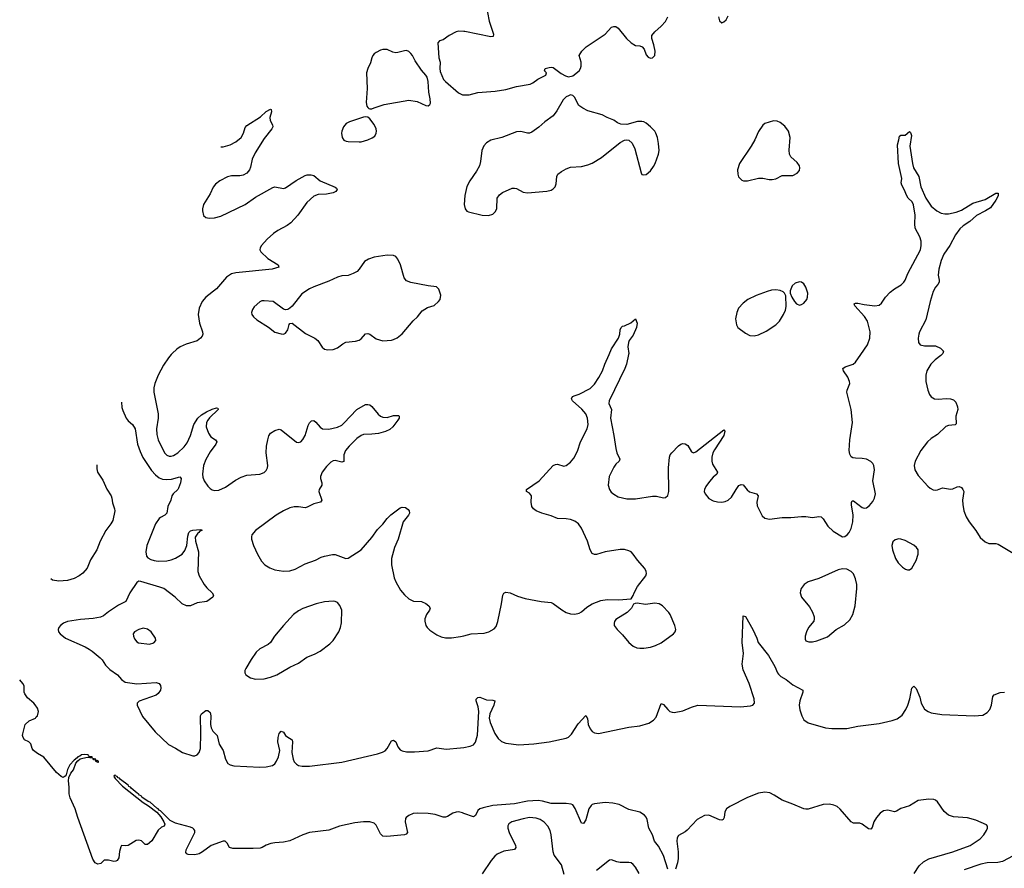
# Model space of a CAD drawing. Header units: inches. Extents: x 1174277 to 1307032, y 522670 to 678486.
# Tile 2 of 121: x 1175886 to 1185008, y 545238 to 553103. Entities that reach past the tile are written whole.
import ezdxf

# ---------------------------------------------------------------- set-up
doc = ezdxf.new("R2010")
doc.units = ezdxf.units.IN
doc.header["$MEASUREMENT"] = 0
for name, color, linetype in [('B1574', 7, 'Continuous'), ('B1575', 7, 'Continuous'), ('B1584', 7, 'Continuous'), ('B1585', 7, 'Continuous')]:
    doc.layers.add(name, color=color, linetype=linetype)

msp = doc.modelspace()

# ---------------------------------------------------------------- linework, layer by layer
at = {"layer": 'B1574', "color": 6}
for points, elevation in [([(1177290.7, 550000), (1177264.3, 549970), (1177219.5, 549900.5), (1177169.7, 549810), (1177137.5, 549730), (1177130.1, 549690), (1177130.4, 549650), (1177170.2, 549450), (1177170.2, 549410), (1177153.1, 549310), (1177157.4, 549257.4), (1177169, 549209), (1177227.4, 549090), (1177250, 549067), (1177270, 549059.2), (1177290, 549058.2), (1177310, 549063.5), (1177350, 549089.2), (1177410, 549143.1), (1177438.9, 549181.1), (1177470, 549248.9), (1177499.8, 549350), (1177537.6, 549410), (1177570, 549440.3), (1177617.2, 549470), (1177670, 549493.9), (1177710, 549504.6), (1177722.8, 549502.8), (1177724.6, 549490), (1177645.5, 549414.5), (1177627.9, 549392.1), (1177617.7, 549370), (1177614.6, 549330), (1177634.7, 549270), (1177658.4, 549238.4), (1177700.8, 549210), (1177711.6, 549190), (1177704.6, 549170), (1177650, 549098.8), (1177610, 549027.8), (1177589.3, 548970), (1177579.5, 548890), (1177583.5, 548863.5), (1177596.6, 548830), (1177630, 548779.1), (1177650, 548757.2), (1177670, 548745.2), (1177690, 548740.5), (1177730, 548742.5), (1177793.5, 548770), (1177885.3, 548834.7), (1177938.1, 548861.9), (1177990, 548880.7), (1178110, 548892.1), (1178150, 548907.3), (1178170, 548924.1), (1178181.8, 548950), (1178184.5, 548970), (1178169.9, 549090), (1178173.3, 549150), (1178184.2, 549210), (1178194.5, 549245.5), (1178209.6, 549270), (1178250, 549296.2), (1178290, 549308.6), (1178310, 549302.2), (1178450, 549188.8), (1178470, 549183.1), (1178490, 549190.3), (1178510, 549212.8), (1178530, 549250.3), (1178557.4, 549342.6), (1178570, 549366.2), (1178590, 549386), (1178610, 549386.9), (1178630, 549374), (1178670, 549325.9), (1178692.6, 549312.6), (1178750, 549309.6), (1178830, 549326.4), (1178870, 549345.9), (1178890, 549363.9), (1179009.9, 549490.1), (1179090, 549536.5), (1179110, 549537.8), (1179130, 549532.4), (1179150, 549518.4), (1179206.6, 549446.6), (1179230, 549427.5), (1179250, 549418.1), (1179290, 549416.1), (1179350, 549435.5), (1179395, 549435), (1179401.6, 549430), (1179401.6, 549410), (1179390.1, 549390), (1179342.8, 549330), (1179316.1, 549303.9), (1179275.1, 549284.9), (1179210, 549268.8), (1179150, 549260.5), (1179070, 549257.2), (1179049.3, 549250.7), (1179010, 549220.1), (1178939.1, 549150), (1178905.7, 549110), (1178889.7, 549070), (1178890, 549009.7), (1178870, 549001.7), (1178810, 549017.9), (1178790, 549014.9), (1178770, 549002.7), (1178730, 548960.8), (1178689.7, 548910), (1178673.3, 548870), (1178673, 548850), (1178685.9, 548810), (1178685.3, 548790), (1178660.1, 548750), (1178657.9, 548730), (1178684.5, 548650), (1178673.5, 548630), (1178610, 548614.6), (1178550, 548584.9), (1178530, 548580.1), (1178468.5, 548588.5), (1178430, 548588.6), (1178390, 548578.6), (1178330, 548551.9), (1178263, 548510), (1178072.2, 548370), (1178037.8, 548330), (1178033.1, 548310), (1178035, 548290), (1178051.9, 548230), (1178088.5, 548148.5), (1178125.2, 548085.2), (1178157.7, 548050), (1178202.5, 548022.5), (1178250, 548005.9), (1178330, 547992), (1178390, 547995.1), (1178437.2, 548010), (1178530, 548058.9), (1178626.4, 548093.6), (1178678.7, 548121.3), (1178709.1, 548130.9), (1178785.3, 548145.3), (1178810, 548145.6), (1178908.4, 548108.4), (1178930, 548111.3), (1179050.6, 548190), (1179150, 548302.6), (1179201.8, 548378.2), (1179250, 548428.1), (1179290, 548481.3), (1179324.8, 548515.2), (1179410, 548578), (1179430, 548585), (1179461.4, 548581.4), (1179484.4, 548564.4), (1179493.4, 548550), (1179497, 548530), (1179487.2, 548510), (1179438.7, 548450), (1179393.5, 548290), (1179359.5, 548210), (1179330.7, 548110), (1179330.1, 548050), (1179356.1, 547930), (1179370, 547894.4), (1179415.4, 547815.4), (1179450, 547774), (1179490, 547736.5), (1179534.3, 547714.3), (1179610, 547712), (1179650, 547692.4), (1179677.4, 547670), (1179687.5, 547650), (1179683.5, 547630), (1179653.6, 547590), (1179640.2, 547550), (1179638.2, 547530), (1179648.4, 547490), (1179661.1, 547470), (1179686, 547446), (1179750, 547400.9), (1179790, 547382.1), (1179830, 547372.9), (1179886.9, 547373.1), (1179970, 547386.1), (1180000, 547393.5)], 800), ([(1176830.2, 549558.8), (1176832.7, 549510), (1176840.9, 549480.9), (1176872.1, 549410), (1176890, 549386.8), (1176931.3, 549350), (1176956.2, 549310), (1176977.6, 549170), (1177001.1, 549101.1), (1177026.9, 549046.9), (1177106.5, 548926.5), (1177144.4, 548884.4), (1177177.4, 548857.4), (1177210, 548844.3), (1177250, 548840.8), (1177293.9, 548846.1), (1177370, 548867.4), (1177381.5, 548850), (1177375.7, 548810), (1177358.1, 548761.9), (1177350, 548747.9), (1177307, 548710), (1177295.6, 548690), (1177285, 548650), (1177259.3, 548590), (1177247.9, 548530), (1177230.2, 548510), (1177190, 548490.3), (1177179.3, 548480.7), (1177143.8, 548430), (1177063.2, 548230), (1177053.7, 548170), (1177062.4, 548130), (1177074.9, 548114.9), (1177100.6, 548100.6), (1177130.7, 548090.7), (1177170, 548085.5), (1177250.8, 548089.2), (1177290, 548097.6), (1177330, 548113.3), (1177390.5, 548149.5), (1177417.6, 548182.4), (1177435.3, 548230), (1177442.9, 548317.1), (1177454.6, 548350), (1177470, 548364.4), (1177490, 548372.6), (1177557.2, 548377.2), (1177574.4, 548374.4), (1177573.4, 548370), (1177556.1, 548363.9), (1177546.8, 548350), (1177536, 548344), (1177513, 548307), (1177514.4, 548270), (1177543.3, 548170), (1177536.8, 547990), (1177548.8, 547950), (1177595.4, 547870), (1177618.7, 547838.7), (1177670.2, 547790), (1177681.8, 547770), (1177675.6, 547750), (1177621.2, 547710), (1177530, 547698.3), (1177470, 547671.6), (1177431, 547671), (1177390.2, 547690.2), (1177327.3, 547750), (1177221.5, 547830), (1177184.8, 547844.8), (1177010, 547897.1), (1176990, 547899.6), (1176970, 547887), (1176907.9, 547792.1), (1176869.6, 547710), (1176803, 547677), (1176710, 547615.8), (1176663.2, 547576.8), (1176635.1, 547564.9), (1176567, 547553), (1176450, 547543.7), (1176330, 547525.4), (1176291.7, 547510), (1176262.9, 547490), (1176247.4, 547470), (1176241.6, 547450), (1176247, 547430), (1176262.1, 547410), (1176310, 547370), (1176491.6, 547290), (1176530.3, 547270.3), (1176558.1, 547250), (1176632.7, 547190), (1176651, 547170), (1176681.6, 547121.6), (1176721, 547081), (1176792.5, 547032.5), (1176830, 546987), (1176863.7, 546963.7), (1176970, 546946.9), (1177150, 546958.8), (1177177.4, 546950), (1177191.1, 546931.1), (1177192.7, 546910), (1177189.3, 546890), (1177170, 546858.2), (1177150, 546843.7), (1176992.2, 546787.8), (1176974.9, 546770), (1176975.8, 546750), (1177024, 546644), (1177142.6, 546502.6), (1177265.2, 546385.2), (1177330, 546352.1), (1177395.3, 546310), (1177490, 546280.6), (1177510, 546282.1), (1177529.4, 546290.6), (1177549.2, 546310.8), (1177560.1, 546350), (1177564.4, 546484.4), (1177561.6, 546650), (1177570, 546671.1), (1177610, 546701.8), (1177630, 546702.2), (1177650, 546683.1), (1177656.4, 546650), (1177655, 546570), (1177660.8, 546540.8), (1177675.9, 546510), (1177714.5, 546470), (1177735.1, 546390), (1177770.9, 546330), (1177792.6, 546250), (1177813.4, 546210), (1177836.3, 546196.3), (1177869.3, 546189.3), (1178110, 546174.3), (1178170, 546177.4), (1178229, 546191), (1178250, 546206.8), (1178265.3, 546230), (1178283.1, 546270), (1178296.8, 546330), (1178279.1, 546410), (1178279.5, 546450), (1178290, 546487.6), (1178310, 546508.9), (1178330, 546501.1), (1178349.3, 546470), (1178360.3, 546460.3), (1178410.2, 546430), (1178413.4, 546410), (1178407.6, 546312.4), (1178419.7, 546250), (1178430, 546226.4), (1178450, 546202.8), (1178470.4, 546190.4), (1178504.1, 546184.1), (1178570, 546185.6), (1178870, 546222.5), (1179201.6, 546298.4), (1179246.7, 546313.3), (1179272.1, 546327.9), (1179291, 546349), (1179330, 546418.2), (1179350, 546424.3), (1179370, 546409), (1179390, 546364.6), (1179410, 546337.5), (1179430, 546325.5), (1179470, 546316.5), (1179543, 546317), (1179670, 546328.5), (1179750, 546353.8), (1179836.2, 546343.8), (1179970, 546354), (1180000, 546359.3)], 700), ([(1176601.4, 548978.9), (1176601.2, 548941.2), (1176606.6, 548910), (1176655, 548835), (1176692.4, 548752.4), (1176734, 548690), (1176740.3, 548670), (1176746.8, 548626.8), (1176766, 548570), (1176767, 548550), (1176750, 548461.7), (1176731.8, 548430), (1176685.4, 548370), (1176633, 548270), (1176601.3, 548190), (1176543.2, 548096.8), (1176510, 548021.3), (1176470, 547973.8), (1176436.8, 547950), (1176390, 547924.1), (1176330, 547904.2), (1176250, 547899.8), (1176190.5, 547910), (1176174.5, 547921.2)], 700), ([(1180000, 545747.4), (1179990, 545751.1), (1179950, 545760.6), (1179930, 545759.8), (1179897.5, 545750), (1179850, 545719.6), (1179830, 545711.8), (1179810, 545713.3), (1179736.2, 545736.2), (1179670, 545747.2), (1179569.5, 545750.5), (1179530, 545745.6), (1179490, 545727.9), (1179467.4, 545710), (1179461.6, 545698.4), (1179457.1, 545670), (1179479.9, 545570), (1179465.5, 545554.5), (1179450, 545548.9), (1179287.8, 545532.2), (1179250, 545535.4), (1179230, 545556.4), (1179190, 545636.7), (1179170, 545656.2), (1179130, 545669.4), (1179070, 545669.5), (1178990, 545660.5), (1178850, 545629.8), (1178750, 545592.3), (1178570, 545569), (1178508.5, 545550), (1178390, 545494), (1178330, 545479.3), (1178250, 545475.1), (1178211.5, 545468.5), (1178170, 545452.7), (1178131.2, 545430), (1178113.9, 545426.1), (1178050, 545420.6), (1177860.9, 545420.9), (1177831.4, 545431.4), (1177809.2, 545470), (1177790, 545489.2), (1177770, 545491.3), (1177661.4, 545450), (1177580.9, 545390), (1177548.3, 545371.7), (1177510, 545363.5), (1177446.7, 545366.7), (1177433.4, 545373.4), (1177425.8, 545385.8), (1177429.1, 545409.1), (1177507.5, 545570), (1177508.9, 545590), (1177500.9, 545600.9), (1177490.8, 545610.8), (1177470, 545619.7), (1177330, 545658.1), (1177281.8, 545681.8), (1177192.2, 545770), (1177177.8, 545777.8), (1177170.5, 545790), (1177155.6, 545795.6), (1177093.7, 545850), (1177076.8, 545856.8), (1177018.7, 545898.7), (1177012.1, 545910), (1176997, 545917), (1176988.2, 545930), (1176975.4, 545935.4), (1176919.6, 545979.6), (1176912.7, 545990), (1176897.9, 545997.9), (1176890.5, 546010), (1176820.5, 546060.5), (1176810, 546073), (1176797.3, 546077.3), (1176790.6, 546090), (1176774.3, 546094.3), (1176770, 546100.5), (1176761.2, 546098.8), (1176758.7, 546090), (1176770, 546070.6), (1176839.7, 545999.7), (1177029.1, 545849.1), (1177078.6, 545818.6), (1177157.7, 545757.7), (1177194.2, 545714.2), (1177223.1, 545670), (1177231.7, 545648.3), (1177224.9, 545630), (1177201.5, 545618.5), (1177169.4, 545590.6), (1177110, 545493.7), (1177070, 545458.9), (1177050, 545457.6), (1177013.3, 545493.3), (1176990, 545500.5), (1176964.6, 545495.4), (1176890, 545449.3), (1176870, 545446), (1176830, 545449.2), (1176821.7, 545438.3), (1176810, 545395.3), (1176805.4, 545334.6), (1176790.3, 545309.7), (1176776.7, 545303.3), (1176757.7, 545302.3), (1176710, 545313.8), (1176670, 545312.9), (1176637.1, 545282.9), (1176610, 545276.7), (1176584.5, 545290), (1176564.1, 545324.1), (1176423.7, 545710), (1176399.2, 545790), (1176354.6, 545890), (1176344.7, 545930), (1176346.1, 545990), (1176338.9, 546050), (1176340.2, 546079.8), (1176360, 546120), (1176385.7, 546150), (1176407.5, 546212.5), (1176424.5, 546235.5), (1176446.2, 546253.8), (1176510, 546267.1), (1176557, 546263), (1176558, 546270), (1176532.9, 546272.9), (1176522.4, 546282.4), (1176520.7, 546290), (1176490, 546294.4), (1176458, 546290), (1176442.6, 546277.4), (1176424.2, 546270), (1176418.9, 546261.1), (1176390, 546241.4), (1176350, 546197.3), (1176330, 546155.1), (1176316.3, 546103.7), (1176308.1, 546091.9), (1176290, 546080.3), (1176270, 546088.4), (1176227.5, 546127.5), (1176110, 546269.6), (1176050, 546303.1), (1176015.1, 546330), (1176000.7, 546350), (1175990, 546391.6), (1175970, 546411.1), (1175930, 546429.3), (1175917, 546450), (1175912, 546470), (1175914.2, 546485.8), (1175938.4, 546570), (1175973.9, 546606.1), (1176032, 546630), (1176038, 546642), (1176051, 546650), (1176059.5, 546690), (1176050, 546722), (1176030, 546754), (1176017.2, 546770), (1175958.7, 546818.7), (1175934.3, 546854.3), (1175928, 546870), (1175927.5, 546930), (1175916.3, 546950), (1175886.2, 546985.8)], 700)]:
    msp.add_lwpolyline(points, dxfattribs=dict(at, elevation=elevation))
for points, elevation in [([(1178790, 547714), (1178710, 547708.3), (1178631.4, 547688.6), (1178510, 547645.8), (1178470, 547625.6), (1178423.2, 547590), (1178331.6, 547490), (1178247.3, 547390), (1178209, 547330), (1178187, 547313), (1178110, 547273.6), (1178077.5, 547242.5), (1178030, 547174.7), (1177981.6, 547090), (1177973.4, 547070), (1177971.3, 547050), (1177980.3, 547030), (1178024.1, 547004.1), (1178071.6, 546991.6), (1178150, 546993.4), (1178210, 547008.4), (1178270, 547032), (1178390, 547103.7), (1178470, 547140.8), (1178546, 547194), (1178617.5, 547222.5), (1178670, 547250.8), (1178760.7, 547319.3), (1178791.3, 547348.7), (1178842.1, 547430), (1178857.5, 547470), (1178866.3, 547513.7), (1178871.1, 547630), (1178853.6, 547673.6), (1178830, 547702.7), (1178810, 547711.7)], 800), ([(1177030, 547462.3), (1176990, 547452.7), (1176950.2, 547430), (1176938.3, 547410), (1176939.5, 547390), (1176950, 547363.6), (1176970, 547337.2), (1176986.5, 547326.5), (1177090, 547315.3), (1177130, 547327.3), (1177146.1, 547350), (1177143.4, 547370), (1177103.4, 547430), (1177070, 547455.3)], 800), ([(1176563, 546257), (1176563.8, 546250), (1176570, 546245.7), (1176584, 546244), (1176588.5, 546230), (1176610, 546220.4), (1176617.7, 546222.3), (1176616.9, 546230), (1176603.4, 546236.6), (1176592.5, 546232.5), (1176591.9, 546250)], 700)]:
    msp.add_lwpolyline(points, close=True, dxfattribs=dict(at, elevation=elevation))
at = {"layer": 'B1575', "color": 6}
for points, elevation in [([(1180000, 552995), (1179950, 552995.7), (1179930, 552990.6), (1179864.6, 552955.4), (1179810, 552917.7), (1179774.4, 552905.6), (1179759, 552890), (1179768.1, 552750), (1179781.1, 552710), (1179777.8, 552650), (1179781.5, 552621.5), (1179813.4, 552550), (1179830.3, 552530), (1179950, 552425), (1179990, 552406.4), (1180000, 552406.6)], 900), ([(1177749.6, 551923.2), (1177770, 551925), (1177837.6, 551942.4), (1177888.9, 551970), (1177938.4, 552010), (1177960.2, 552050), (1177976.5, 552103.5), (1177990, 552121.2), (1178116.6, 552203.4), (1178170, 552252.6), (1178210, 552273.4), (1178215.5, 552270), (1178218.2, 552250), (1178204.7, 552195.3), (1178205.5, 552170), (1178228.2, 552130), (1178231.4, 552110), (1178221.5, 552090), (1178150, 552003), (1178068.7, 551870), (1178041, 551810), (1178025.3, 551734.7), (1178014.2, 551710), (1177990, 551681.1), (1177957.7, 551662.3), (1177924.8, 551655.2), (1177850, 551655.1), (1177810, 551646), (1177740.8, 551610), (1177700.9, 551579.1), (1177677.3, 551550), (1177650, 551489.9), (1177588.1, 551390), (1177578.3, 551350), (1177578.5, 551330), (1177590, 551287.6), (1177609.7, 551269.7), (1177643, 551263), (1177690, 551266.6), (1177750, 551283.2), (1177976.2, 551390), (1178070, 551456.8), (1178230, 551549.1), (1178250, 551553.6), (1178330, 551539.7), (1178350, 551546.2), (1178446.4, 551613.6), (1178530, 551660.1), (1178550, 551666), (1178586.6, 551666.6), (1178610, 551657.9), (1178670.8, 551610.8), (1178809.6, 551549.6), (1178821.4, 551541.4), (1178827.8, 551530), (1178815.8, 551510), (1178790, 551497.1), (1178730, 551485.1), (1178650, 551484), (1178610, 551466.8), (1178547.5, 551410), (1178461.7, 551290), (1178399.6, 551220.4), (1178365.2, 551194.8), (1178277.7, 551150), (1178237.7, 551122.3), (1178178.3, 551070), (1178127.5, 551010), (1178114.8, 550990), (1178110.8, 550970), (1178118.8, 550950), (1178186.3, 550890), (1178281.1, 550830), (1178286, 550810), (1178224.4, 550790), (1177890, 550757), (1177850, 550748.9), (1177802.9, 550717.1), (1177710.8, 550609.2), (1177611.6, 550530), (1177577.9, 550490), (1177548.9, 550430), (1177539.5, 550370), (1177553.3, 550290), (1177580.5, 550210), (1177582.9, 550190), (1177577.9, 550170), (1177562, 550150), (1177530, 550126.9), (1177430, 550096.3), (1177374.3, 550070), (1177343.1, 550050), (1177299.4, 550010), (1177290.7, 550000)], 800)]:
    msp.add_lwpolyline(points, dxfattribs=dict(at, elevation=elevation))
at = {"layer": 'B1575', "color": 6, "elevation": 900}
for points in [[(1179250, 552826.9), (1179230, 552821.1), (1179190, 552799.7), (1179170, 552786.6), (1179156.5, 552770), (1179147.1, 552750), (1179137.5, 552702.5), (1179111.1, 552650), (1179100.2, 552610), (1179105.5, 552465.5), (1179095.1, 552335.1), (1179102.1, 552302.1), (1179110, 552288), (1179120.5, 552280.5), (1179130, 552275.8), (1179150, 552276.5), (1179170, 552284.6), (1179263.1, 552316.9), (1179490, 552358.3), (1179570, 552345.4), (1179650, 552306.7), (1179670, 552303.6), (1179684.5, 552315.5), (1179691.1, 552330), (1179690, 552368.7), (1179675.3, 552430), (1179669.8, 552530.2), (1179662, 552570), (1179649.8, 552590), (1179610, 552634.2), (1179550, 552722.3), (1179525.8, 552770), (1179510.6, 552790.6), (1179490, 552807.2), (1179470, 552816), (1179450, 552815.3), (1179390, 552798), (1179370, 552797.1), (1179343.1, 552803.1), (1179290, 552826)], [(1179090, 552204.2), (1179070, 552200.5), (1178942.2, 552157.8), (1178910, 552139.8), (1178887.6, 552110), (1178870.2, 552070), (1178867.2, 552050), (1178874.9, 552010), (1178890, 551986.7), (1178910, 551977.2), (1178930, 551974), (1179032.1, 551972.1), (1179050, 551972.5), (1179110, 551988.2), (1179153, 552007), (1179175.2, 552024.8), (1179189.8, 552050), (1179192.9, 552070), (1179190, 552092), (1179170, 552131.3), (1179130, 552185.1), (1179110, 552199.5)], [(1179290, 550922), (1179170, 550901.6), (1179116.2, 550883.8), (1179079.5, 550860.5), (1179031.8, 550790), (1179012, 550770), (1178975.8, 550750), (1178930, 550732.7), (1178870, 550727.7), (1178830, 550717.4), (1178750, 550679.9), (1178610, 550627.9), (1178570, 550608.8), (1178498.6, 550561.4), (1178410, 550447.7), (1178390, 550428.6), (1178370, 550417.6), (1178350, 550414.5), (1178330, 550420.9), (1178233.6, 550490), (1178150, 550498.2), (1178130, 550496.4), (1178110, 550488.4), (1178059.6, 550440.4), (1178042.2, 550417.8), (1178033.8, 550390), (1178037.7, 550370), (1178051.9, 550350), (1178082.8, 550322.8), (1178192.7, 550252.7), (1178250, 550207.5), (1178310, 550190.2), (1178330, 550189.2), (1178350, 550196.9), (1178369.8, 550230), (1178383, 550277), (1178390, 550286.4), (1178410, 550289), (1178534.8, 550194.8), (1178619.4, 550150), (1178647.5, 550130), (1178688.7, 550068.7), (1178710, 550050.2), (1178742.3, 550042.3), (1178790, 550046.9), (1178830, 550062.5), (1178879.6, 550100.4), (1178906.4, 550113.6), (1178996, 550124), (1179030, 550133.1), (1179050, 550145.7), (1179090, 550190.1), (1179110, 550195.6), (1179130, 550188.7), (1179190, 550145.7), (1179250, 550127.3), (1179330, 550133), (1179350, 550137.8), (1179384.8, 550155.2), (1179430, 550192.7), (1179530, 550311.7), (1179572.5, 550350), (1179615.6, 550404.4), (1179664, 550436), (1179726.1, 550453.8), (1179766.6, 550490), (1179781.3, 550510), (1179788.2, 550550), (1179770, 550605.2), (1179746.5, 550626.5), (1179670, 550635.8), (1179510, 550666.2), (1179470, 550681.6), (1179447.2, 550710), (1179414.7, 550830), (1179390, 550883.7), (1179370, 550907), (1179350, 550918.4)]]:
    msp.add_lwpolyline(points, close=True, dxfattribs=at)
at = {"layer": 'B1584', "color": 6}
for points, elevation in [([(1180000, 547393.5), (1180070, 547410.9), (1180190, 547417.2), (1180231.1, 547428.9), (1180281.2, 547458.8), (1180299.5, 547480.5), (1180315.9, 547524.1), (1180350.8, 547689.2), (1180362.4, 547770), (1180370, 547787.4), (1180390, 547798.5), (1180430, 547792.1), (1180499.1, 547759.1), (1180570, 547738), (1180718, 547710), (1180810, 547702.4), (1180830, 547693.8), (1180910, 547633.2), (1180950, 547609.2), (1180990, 547595.8), (1181030, 547593.4), (1181070, 547604.2), (1181090, 547615.5), (1181141.3, 547658.7), (1181190, 547688.7), (1181270, 547720.1), (1181328.8, 547728.8), (1181433.9, 547726.1), (1181550, 547736), (1181570, 547766), (1181578.3, 547790), (1181610.7, 547850), (1181688.2, 547950), (1181693.3, 547970), (1181689.7, 547990), (1181676.6, 548016.6), (1181610, 548093.5), (1181569.1, 548150), (1181550, 548170.5), (1181530, 548181.4), (1181490, 548191.5), (1181450, 548191.4), (1181310, 548171.3), (1181230, 548147.7), (1181210, 548146.2), (1181190, 548156.2), (1181172.3, 548190), (1181145.3, 548270), (1181090.4, 548390), (1181062.7, 548430), (1181030, 548454.1), (1180990, 548471.7), (1180950, 548477.6), (1180870, 548479.1), (1180810, 548504.7), (1180723.6, 548530), (1180670, 548551.6), (1180645.6, 548570), (1180629.8, 548590), (1180623.6, 548630), (1180626.6, 548690), (1180610, 548714.3), (1180582.6, 548730), (1180581.8, 548741.8), (1180582, 548750), (1180699.9, 548830), (1180830, 548970.2), (1180850, 548980.3), (1180870, 548982.3), (1180926.4, 548966.4), (1180950, 548971.8), (1180990, 549002), (1181020, 549040), (1181055.4, 549104.6), (1181083.1, 549190), (1181143.9, 549310), (1181152, 549352), (1181146.5, 549410), (1181132.3, 549450), (1181092.9, 549492.9), (1181007.9, 549570), (1180997.7, 549590), (1181001.2, 549598.8), (1181009.6, 549610), (1181022.8, 549617.2), (1181070, 549633.2), (1181170, 549684.1), (1181210, 549723.8), (1181252, 549788), (1181285.6, 549850), (1181307.2, 549910), (1181347.2, 550000)], 800), ([(1181527.2, 550000), (1181508, 549910), (1181492.7, 549870), (1181346.1, 549570), (1181344.9, 549544.9), (1181367.8, 549490), (1181360.5, 549410), (1181392, 549250), (1181407.6, 549127.6), (1181418.6, 549090), (1181447.2, 549030), (1181438.9, 549010), (1181410, 548983.5), (1181390, 548957.2), (1181346.9, 548870), (1181338.2, 548790), (1181349, 548750), (1181365.7, 548725.7), (1181390, 548704.7), (1181430, 548682.4), (1181510, 548662.3), (1181590, 548663.9), (1181748.4, 548688.4), (1181786.4, 548686.4), (1181850, 548672.3), (1181870, 548675.8), (1181890, 548692.2), (1181899.9, 548730), (1181896.2, 548950), (1181907.3, 549050), (1181913.7, 549070), (1181927.7, 549090), (1181990, 549154.2), (1182010, 549170.1), (1182030, 549176.3), (1182052, 549172), (1182076, 549156), (1182110, 549097.4), (1182130, 549090.2), (1182150, 549096.6), (1182410, 549300.9), (1182418.2, 549290), (1182409, 549250), (1182322, 549118), (1182308.5, 549090), (1182298.2, 549050), (1182297.9, 549010), (1182305, 548985), (1182352.2, 548910), (1182343.6, 548890), (1182310, 548863.4), (1182275.7, 548824.3), (1182242.9, 548777.1), (1182229.6, 548750), (1182228.8, 548730), (1182235.4, 548710), (1182270, 548666), (1182310, 548643.4), (1182350, 548633.2), (1182390, 548630.1), (1182422.5, 548637.5), (1182449.4, 548650.6), (1182481.8, 548678.2), (1182522.8, 548750), (1182550, 548786.7), (1182570, 548796), (1182590, 548792.1), (1182626.2, 548746.2), (1182647.6, 548727.6), (1182712, 548710), (1182729.2, 548690), (1182716.1, 548630), (1182718.5, 548598.5), (1182765.3, 548505.3), (1182790, 548483.1), (1182833, 548473), (1182950, 548488.4), (1183030, 548487.9), (1183130, 548498.5), (1183170, 548498.7), (1183230, 548490.2), (1183290, 548498.8), (1183310, 548496.1), (1183330, 548476.5), (1183372.1, 548410), (1183422.9, 548362.9), (1183510, 548311.6), (1183530, 548312.9), (1183552.7, 548327.3), (1183570.9, 548350), (1183590, 548388.2), (1183605.2, 548450), (1183606.6, 548510), (1183592.1, 548607.9), (1183591.3, 548628.7), (1183597.2, 548642.8), (1183610, 548644.9), (1183690, 548582.2), (1183710, 548575.8), (1183730, 548579.8), (1183759.6, 548600.4), (1183790, 548637.8), (1183805.8, 548670), (1183813.6, 548710), (1183791.1, 548830), (1183804, 548930), (1183798.7, 548970), (1183790, 548989), (1183770, 549008.7), (1183730, 549028.7), (1183690, 549036.9), (1183630, 549038), (1183603.4, 549043.4), (1183590, 549052.6), (1183576, 549076), (1183571.1, 549110), (1183575.4, 549210), (1183601.8, 549370), (1183590.4, 549490.4), (1183549.9, 549650), (1183553.1, 549670), (1183575.9, 549730), (1183574.7, 549750), (1183557.3, 549790), (1183518.5, 549850), (1183512.9, 549870), (1183533, 549887), (1183608.9, 549910), (1183630.2, 549929.8), (1183678.6, 550000)], 800), ([(1184429.3, 550000), (1184420.7, 549990), (1184366.7, 549950), (1184327.2, 549910), (1184289.5, 549850), (1184279.5, 549810), (1184281, 549750), (1184299.2, 549670), (1184313.6, 549630), (1184330, 549606.3), (1184361.6, 549590), (1184393.7, 549586.3), (1184471.7, 549591.7), (1184510, 549588), (1184538.5, 549578.5), (1184558.2, 549558.2), (1184575, 549515), (1184578, 549490), (1184559.3, 549430), (1184563.2, 549356.8), (1184551.7, 549348.3), (1184490, 549343.2), (1184467.6, 549332.4), (1184390, 549259.9), (1184330, 549222), (1184296.1, 549190), (1184234.4, 549110), (1184183, 549010), (1184172.5, 548970), (1184179.3, 548930), (1184210, 548878.9), (1184298.4, 548778.4), (1184319.8, 548759.8), (1184350, 548745.5), (1184370, 548741.9), (1184390, 548745.2), (1184435.2, 548764.8), (1184510, 548752.8), (1184530, 548755.7), (1184570, 548774.6), (1184590, 548776.3), (1184610, 548766.8), (1184625, 548750), (1184632.3, 548730), (1184622, 548650), (1184622.4, 548610), (1184632.6, 548552.6), (1184655.3, 548495.3), (1184682.1, 548450), (1184745.7, 548370), (1184785, 548305), (1184830, 548263.2), (1184866, 548250), (1184930, 548249.5), (1184950, 548242.5), (1185090, 548159.8)], 800), ([(1180000, 546359.3), (1180061, 546370), (1180090, 546383.9), (1180110, 546408.1), (1180126.6, 546473.4), (1180138.8, 546690), (1180133.9, 546733.9), (1180114.2, 546790), (1180114.2, 546805.8), (1180130, 546822.4), (1180150, 546823.5), (1180210, 546798.7), (1180270, 546797), (1180287.2, 546790), (1180278.7, 546750), (1180243.2, 546670), (1180237.1, 546630), (1180245.3, 546590), (1180288.3, 546488.3), (1180320.3, 546440.3), (1180350, 546413.8), (1180390, 546397.1), (1180510, 546382), (1180648.2, 546391.8), (1180790, 546410), (1180950, 546444.3), (1180970, 546455.1), (1180998.7, 546481.3), (1181061.4, 546578.6), (1181130, 546653.2), (1181145.7, 546625.7), (1181152.3, 546570), (1181170.3, 546530), (1181190, 546505.8), (1181210, 546492.7), (1181250, 546488.1), (1181530, 546547.8), (1181630, 546558.5), (1181715.6, 546584.5), (1181757.2, 546610), (1181781.7, 546638.3), (1181830, 546766), (1181850, 546755.5), (1181890, 546709.1), (1181910, 546692.4), (1181930, 546684.5), (1181950, 546683.2), (1182030, 546698.4), (1182110, 546732.1), (1182170, 546749.1), (1182564.6, 546735.4), (1182656.9, 546743.1), (1182678.3, 546750), (1182692.3, 546767.7), (1182689.9, 546810), (1182645.4, 546950), (1182590, 547078.7), (1182580.4, 547130), (1182591.7, 547230), (1182580.7, 547330), (1182590, 547577.3), (1182610, 547571.5), (1182677.2, 547450), (1182714.8, 547370), (1182727.1, 547330), (1182823.7, 547210), (1182880.9, 547110), (1182905.9, 547050), (1182916.2, 547036.2), (1182937, 547017), (1182987.2, 546987.2), (1183050, 546938.3), (1183141.5, 546890), (1183142.5, 546870), (1183114.7, 546790), (1183106.4, 546750), (1183113.3, 546706.7), (1183131.8, 546650), (1183150, 546614), (1183190, 546587.3), (1183350, 546541.1), (1183410, 546533.2), (1183550, 546535.4), (1183650, 546555.7), (1183850, 546579.6), (1183970.6, 546609.4), (1184015, 546625), (1184062.5, 546657.5), (1184094.5, 546710), (1184113.6, 546750), (1184132.3, 546810), (1184150, 546908), (1184170, 546926.7), (1184190, 546904.9), (1184224, 546824), (1184237.4, 546770), (1184270, 546714.6), (1184302.6, 546690), (1184330, 546678.4), (1184430, 546662.9), (1184730, 546649.8), (1184810, 546658.8), (1184850, 546682), (1184874, 546710), (1184889.7, 546750), (1184901.4, 546830), (1184912.5, 546847.5), (1184970, 546867.1), (1185010, 546869.8)], 700), ([(1184173.6, 545190), (1184219.9, 545260.1), (1184260.9, 545299.1), (1184310, 545326.2), (1184530, 545392.1), (1184693.2, 545450), (1184783.2, 545510), (1184819.1, 545550), (1184843.5, 545590), (1184850.8, 545610), (1184851.1, 545630), (1184842, 545642), (1184744.8, 545684.9), (1184667.1, 545707.1), (1184536.4, 545716.4), (1184489.5, 545729.5), (1184450, 545764.1), (1184390, 545853.6), (1184371.3, 545870), (1184355.5, 545875.5), (1184310, 545880.4), (1184210, 545866.1), (1184130, 545816.3), (1184050, 545793.5), (1184010, 545768.7), (1183990, 545762.1), (1183930, 545777.8), (1183890, 545771.6), (1183857.5, 545750), (1183822.5, 545710), (1183800.1, 545670), (1183783.2, 545616.8), (1183770, 545600.4), (1183750, 545604.6), (1183690, 545647.1), (1183670, 545655.3), (1183610, 545656.8), (1183590, 545670.5), (1183487.7, 545787.7), (1183458.2, 545810), (1183430, 545823.3), (1183390, 545831.8), (1183330, 545830.5), (1183190, 545787.5), (1183170, 545785.7), (1183150, 545789.9), (1183050, 545833.3), (1182950.1, 545869.9), (1182877.1, 545917.1), (1182836.6, 545936.6), (1182790, 545944.3), (1182730, 545933.4), (1182630, 545894.5), (1182464.7, 545810), (1182435.5, 545790), (1182418.1, 545761.9), (1182411.5, 545708.5), (1182402.4, 545690), (1182390, 545685.5), (1182370, 545688), (1182270, 545731.9), (1182230, 545729), (1182162, 545690), (1182070, 545592.9), (1182050, 545576.2), (1181990, 545542.2), (1181978.1, 545521.9), (1181973.1, 545490), (1181986.2, 545390), (1181986.4, 545330), (1181980.3, 545290), (1181960.5, 545230)], 700), ([(1181889.5, 545229.5), (1181850, 545355.9), (1181803, 545443), (1181767.8, 545490), (1181748.3, 545550), (1181716.3, 545610), (1181700.2, 545690), (1181691, 545711), (1181675.6, 545730), (1181630, 545759.7), (1181530, 545782.2), (1181438.4, 545830), (1181381.2, 545841.2), (1181310, 545847.1), (1181210, 545835.4), (1181190.5, 545829.5), (1181179.3, 545820.7), (1181158.4, 545790), (1181132.2, 545687.8), (1181110, 545654.6), (1181090, 545655.8), (1181033.6, 545793.6), (1181010, 545826.9), (1180994.2, 545834.2), (1180950, 545838.9), (1180810, 545838.2), (1180730, 545861.3), (1180690, 545866.4), (1180590, 545861.2), (1180470, 545835.3), (1180270, 545820), (1180180.3, 545799.7), (1180150.5, 545789.5), (1180130, 545774), (1180110, 545727.9), (1180090, 545714.2), (1180000, 545747.4)], 700), ([(1180930, 545181.5), (1180906.2, 545270), (1180838.8, 545358.8), (1180829.1, 545390), (1180810.3, 545550), (1180799.3, 545590), (1180778.7, 545630), (1180745.6, 545665.6), (1180707.4, 545690), (1180670, 545703.4), (1180610, 545708.4), (1180550, 545697.5), (1180446.3, 545670), (1180419.1, 545650), (1180410, 545631.8), (1180409.3, 545610), (1180419.8, 545570), (1180480.2, 545450), (1180482.2, 545430), (1180470, 545411.2), (1180370, 545398.1), (1180310.3, 545370), (1180287.9, 545352.1), (1180253, 545310), (1180170, 545186)], 800), ([(1181624.6, 545190), (1181590, 545249.2), (1181570, 545273.2), (1181550, 545287.9), (1181530, 545293.4), (1181450, 545290.8), (1181417.7, 545297.7), (1181370, 545316.2), (1181350, 545312.5), (1181230, 545219)], 800), ([(1185090, 545355.2), (1184990, 545302.7), (1184948.6, 545291.4), (1184850, 545289.2), (1184790, 545278), (1184635.9, 545224.1)], 700)]:
    msp.add_lwpolyline(points, dxfattribs=dict(at, elevation=elevation))
at = {"layer": 'B1584', "color": 6, "elevation": 800}
for points in [[(1184030, 548291.6), (1183996.3, 548283.7), (1183975.4, 548264.6), (1183966.2, 548230), (1183971.3, 548188.7), (1183998.7, 548110), (1184023.8, 548070), (1184066.2, 548030), (1184093.7, 548010), (1184110, 548003.7), (1184130, 548004.8), (1184150, 548019.8), (1184190.3, 548090), (1184210.4, 548150), (1184208.8, 548190), (1184195.6, 548210), (1184170, 548232), (1184090, 548275.8), (1184050, 548289.8)], [(1183510, 548015), (1183470, 548004.5), (1183290, 547922.9), (1183190, 547892.2), (1183153, 547867), (1183126, 547830), (1183118.9, 547810), (1183118.3, 547790), (1183130.3, 547750), (1183202.8, 547662.8), (1183230.9, 547610.9), (1183246.6, 547570), (1183247.6, 547550), (1183241.9, 547530), (1183193.2, 547470), (1183174, 547430), (1183162, 547390), (1183161.7, 547361.7), (1183167.9, 547347.9), (1183197.9, 547337.9), (1183230, 547337.8), (1183270, 547345.7), (1183370, 547382.1), (1183450, 547451.7), (1183526.2, 547493.8), (1183578, 547542), (1183606.1, 547590), (1183627.5, 547670), (1183642.1, 547830), (1183641, 547870), (1183630, 547921.3), (1183610, 547967.2), (1183590, 547988.8), (1183550, 548009.8)], [(1181770, 547695.8), (1181683.9, 547683.9), (1181605.8, 547694.2), (1181587.1, 547692.9), (1181573.4, 547686.6), (1181554.4, 547650), (1181514, 547610), (1181410, 547543.5), (1181395.9, 547524.1), (1181392.3, 547510), (1181394.7, 547490), (1181420.2, 547450), (1181470, 547401.4), (1181530.9, 547330), (1181570, 547297.9), (1181602.9, 547282.9), (1181630, 547277.9), (1181670, 547278.3), (1181730, 547287.2), (1181777.8, 547302.2), (1181830, 547328.3), (1181943, 547410), (1181958.9, 547430), (1181964.4, 547450), (1181955.8, 547490), (1181912.2, 547590), (1181898.8, 547610), (1181840.4, 547670), (1181810, 547690.8)]]:
    msp.add_lwpolyline(points, close=True, dxfattribs=at)
at = {"layer": 'B1585', "color": 6}
for points, elevation in [([(1180204.2, 553250), (1180237.1, 553090), (1180276, 552970), (1180272.4, 552947.6), (1180250, 552945.4), (1180010, 552994.8), (1180000, 552995)], 900), ([(1180000, 552406.6), (1180050, 552407.8), (1180131.1, 552428.9), (1180290, 552442), (1180390, 552455.4), (1180490, 552483.8), (1180614.5, 552505.4), (1180641.2, 552518.8), (1180686.9, 552553.1), (1180761.2, 552590), (1180765.2, 552610), (1180749.4, 552630), (1180755.3, 552650), (1180790, 552660.7), (1180810, 552664), (1180830, 552659.1), (1180903.4, 552603.4), (1180941.4, 552581.4), (1180970, 552574), (1181010, 552582), (1181070, 552628.7), (1181082, 552650), (1181088.5, 552671.5), (1181088.6, 552710), (1181069.7, 552770), (1181092.8, 552810), (1181133.3, 552850), (1181310, 552969.1), (1181370, 553032.4), (1181390, 553040.8), (1181410, 553038.5), (1181430, 553024), (1181507.1, 552927.1), (1181550, 552887.8), (1181590, 552865.2), (1181630, 552859.7), (1181654, 552850), (1181670.2, 552830.2), (1181690, 552776), (1181710, 552754.2), (1181730, 552747), (1181750, 552750.3), (1181769.7, 552770), (1181774.6, 552810), (1181762.4, 552870), (1181741.7, 552930), (1181744.1, 552955.9), (1181768.9, 552991.1), (1181830, 553041.5), (1181870, 553085.7), (1181889.8, 553130)], 900), ([(1182359.5, 553130), (1182370, 553091), (1182390, 553074.8), (1182410, 553082.8), (1182430, 553102.8), (1182450, 553138)], 900), ([(1183678.6, 550000), (1183740.6, 550090), (1183762.1, 550150), (1183764, 550210), (1183741, 550310), (1183713.6, 550353.6), (1183622.9, 550450), (1183618, 550470), (1183630, 550476.2), (1183650, 550477.1), (1183710, 550462), (1183810, 550452), (1183850, 550457), (1183870, 550476.3), (1183907.6, 550532.4), (1183950, 550578.1), (1183990, 550609.6), (1184053.8, 550646.2), (1184077.3, 550670), (1184089.9, 550690.1), (1184113, 550750), (1184230.7, 550970), (1184239.2, 551010), (1184238.3, 551050), (1184225.9, 551090), (1184183.5, 551170), (1184179.9, 551210), (1184182.9, 551290), (1184167.9, 551387.9), (1184154.5, 551414.5), (1184117.7, 551450), (1184103.5, 551470), (1184081.2, 551530), (1184058.2, 551570), (1184052.5, 551590), (1184057.3, 551630), (1184029, 551771), (1184017.7, 551942.3), (1184031.8, 551990), (1184035.5, 552024.5), (1184050, 552033.4), (1184090, 552032.2), (1184130, 552066.8), (1184138.8, 552058.8), (1184148.5, 552030), (1184132.6, 551930), (1184156, 551770), (1184166.6, 551730), (1184216.9, 551650), (1184233.7, 551553.7), (1184280.1, 551450), (1184330, 551373.5), (1184382.7, 551330), (1184424.2, 551310), (1184456.6, 551303.3), (1184490, 551302.5), (1184561.8, 551318.2), (1184610, 551338.8), (1184716.7, 551403.3), (1184830, 551438), (1184930, 551494.7), (1184950, 551494), (1184952.2, 551490), (1184950, 551469.5), (1184930.2, 551430), (1184879.4, 551360.6), (1184834.9, 551330), (1184750, 551288.2), (1184690, 551232.1), (1184626.5, 551193.5), (1184594.6, 551165.4), (1184555.6, 551110), (1184504.1, 551010), (1184448.3, 550930), (1184422.1, 550870), (1184400.5, 550790), (1184396.1, 550736.1), (1184404.5, 550690), (1184403.7, 550670), (1184393, 550650), (1184370, 550624.7), (1184350, 550583.7), (1184321.4, 550490), (1184279.6, 550320.4), (1184223.6, 550210), (1184215.6, 550190), (1184209, 550150), (1184213, 550110), (1184229.6, 550089.6), (1184270, 550080.1), (1184370, 550079.8), (1184418, 550058), (1184444, 550030), (1184438, 550010), (1184429.3, 550000)], 800), ([(1181347.2, 550000), (1181370, 550051.4), (1181434.2, 550150), (1181445.8, 550190), (1181448.8, 550230), (1181459.6, 550250), (1181470, 550263), (1181490, 550266.4), (1181547.1, 550292.9), (1181590, 550330.7), (1181605.7, 550290), (1181599.7, 550250), (1181570, 550178), (1181531.6, 550130), (1181525.2, 550110), (1181521.6, 550070), (1181529.2, 550009.2), (1181527.2, 550000)], 800)]:
    msp.add_lwpolyline(points, dxfattribs=dict(at, elevation=elevation))
at = {"layer": 'B1585', "color": 6, "elevation": 900}
for points in [[(1180990, 552406.6), (1180970, 552398), (1180950, 552387.3), (1180921.1, 552358.9), (1180863.2, 552256.8), (1180829.2, 552210.8), (1180750, 552157.7), (1180694.4, 552105.6), (1180630, 552059.8), (1180610, 552050.8), (1180590, 552049.8), (1180530, 552066), (1180490, 552063.9), (1180353, 552010), (1180250, 551985.9), (1180210, 551962.4), (1180184.9, 551935.1), (1180168.9, 551891.1), (1180156.8, 551790), (1180145.8, 551750), (1180119.4, 551700.6), (1180055.6, 551610), (1180030, 551556.2), (1180010, 551474), (1180005.2, 551390), (1180014.6, 551350), (1180029.4, 551329.4), (1180042.7, 551322.7), (1180170, 551290.3), (1180230, 551287.1), (1180270, 551300.3), (1180293.8, 551326.2), (1180305.6, 551354.4), (1180310.9, 551450), (1180330, 551481.1), (1180358.1, 551501.9), (1180450, 551542.1), (1180470, 551542.8), (1180490, 551537.3), (1180550, 551505), (1180590, 551497.4), (1180770, 551514.7), (1180810, 551523.9), (1180830, 551534.6), (1180847.3, 551552.7), (1180857.5, 551582.5), (1180861.2, 551650), (1180873.2, 551670), (1180904.2, 551695.8), (1180950, 551722.1), (1180990, 551736.6), (1181090, 551742.3), (1181150, 551756.8), (1181190, 551772.8), (1181275.7, 551824.3), (1181450, 551965.8), (1181490, 551987.6), (1181510, 551990.4), (1181530, 551987), (1181559.8, 551959.8), (1181585.7, 551905.7), (1181642.4, 551682.4), (1181650, 551668.9), (1181664, 551664), (1181690, 551668.4), (1181730, 551702.8), (1181758.1, 551741.9), (1181773.2, 551770), (1181804.1, 551855.9), (1181809.1, 551890.9), (1181804.6, 551955.4), (1181795.3, 552010), (1181780.9, 552050), (1181770, 552068.5), (1181730, 552110.7), (1181690, 552145.1), (1181670, 552155.3), (1181650, 552160.9), (1181610, 552160.3), (1181510, 552130.9), (1181453.9, 552133.9), (1181425.6, 552145.6), (1181390, 552171.1), (1181330, 552195.6), (1181281.7, 552221.7), (1181150, 552259.3), (1181103, 552283), (1181067.6, 552307.6), (1181052.4, 552330), (1181030, 552380.9), (1181010, 552399.3)], [(1182870, 552167), (1182790, 552140.4), (1182770, 552124.7), (1182730, 552065.6), (1182696.5, 551990), (1182662.6, 551930), (1182554.4, 551770), (1182536.5, 551710), (1182537.8, 551670), (1182545.8, 551645.8), (1182575.8, 551615.8), (1182590.3, 551610.3), (1182630, 551608.4), (1182730, 551634.3), (1182770, 551633.8), (1182830, 551621.3), (1182858, 551622), (1182892.1, 551627.9), (1182950, 551658.7), (1183050, 551657.6), (1183090, 551679.3), (1183110, 551706.8), (1183113.7, 551730), (1183109.6, 551750), (1183090, 551778.4), (1183030.8, 551830.8), (1183017.6, 551857.6), (1183014.1, 551894.1), (1183022.8, 552010), (1183009.5, 552069.5), (1182975.8, 552115.8), (1182930, 552150.9), (1182902.8, 552162.8)], [(1182890, 550598.4), (1182850, 550595.1), (1182810, 550585.1), (1182710, 550547.1), (1182630.8, 550509.2), (1182590, 550476.8), (1182545.8, 550430), (1182529.2, 550390), (1182518.5, 550330), (1182526.3, 550273.7), (1182538.5, 550250), (1182610, 550196.4), (1182650, 550176.1), (1182690, 550173.9), (1182730, 550183.4), (1182803, 550217), (1182890, 550273.6), (1182925.4, 550310), (1182963, 550370), (1182981.5, 550410), (1182985.6, 550445.6), (1182983.3, 550543.3), (1182972.7, 550570), (1182960.7, 550580.7), (1182931.9, 550591.9)], [(1183110, 550674.5), (1183070, 550661.7), (1183044.1, 550635.9), (1183023.1, 550590), (1183022.6, 550570), (1183040.2, 550530), (1183064.2, 550490), (1183082.3, 550470), (1183110, 550458.5), (1183130, 550464.1), (1183150, 550475.7), (1183178, 550510), (1183185.8, 550530), (1183187.9, 550570), (1183170, 550622.6), (1183150, 550656.4), (1183130, 550670.9)]]:
    msp.add_lwpolyline(points, close=True, dxfattribs=at)

doc.saveas('drawing.dxf')
